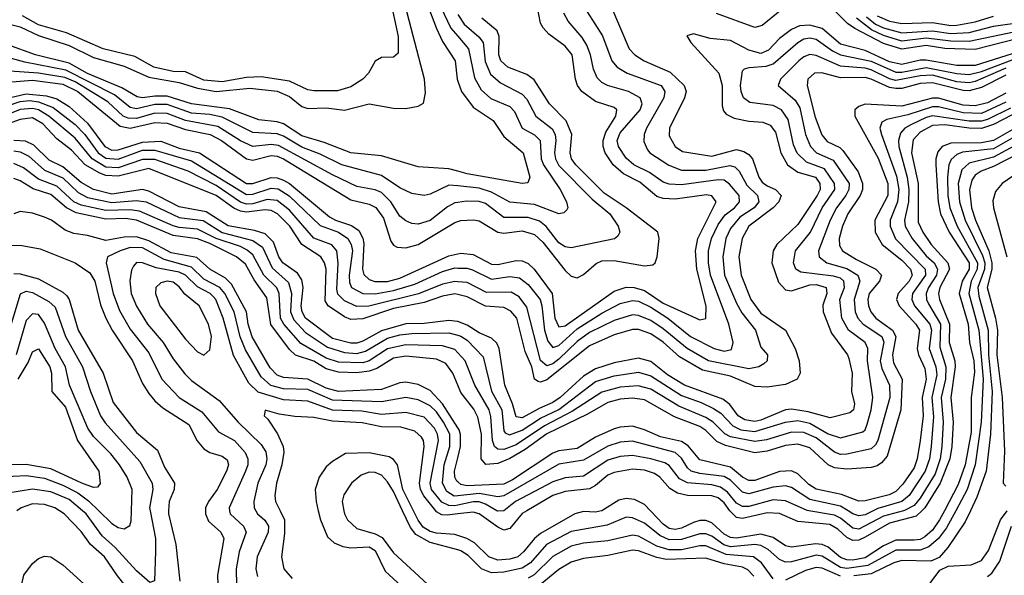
# Model space of a CAD drawing. Header units: inches. Extents: x 884549 to 1028252, y 526810 to 653624.
# Tile 237 of 256: x 908569 to 911785, y 599789 to 601605. Entities that reach past the tile are written whole.
import ezdxf

# ---------------------------------------------------------------- set-up
doc = ezdxf.new("R2010")
doc.units = ezdxf.units.IN
doc.header["$MEASUREMENT"] = 0
for name, color, linetype in [('A9509', 7, 'Continuous'), ('A9519', 7, 'Continuous'), ('A9600', 7, 'Continuous'), ('A9610', 7, 'Continuous')]:
    doc.layers.add(name, color=color, linetype=linetype)

msp = doc.modelspace()

# ---------------------------------------------------------------- linework, layer by layer
at = {"layer": 'A9509', "color": 5}
for points, elevation in [([(908935.2, 598953.9), (908935.8, 598990), (908898.6, 599090), (908891, 599130), (908887.2, 599210), (908888.9, 599230), (908902.3, 599270), (908907.1, 599312.9), (908917.8, 599330), (908959.5, 599360.5), (908976.2, 599383.7), (909003.5, 599450), (909004.9, 599490), (908990.8, 599530), (908965.8, 599570), (908958.8, 599590), (908952.7, 599672.7), (908934.1, 599730), (908887.7, 599787.7), (908845.7, 599850), (908800.1, 599890), (908770, 599932.8), (908714, 599990), (908698.7, 600000)], 2680), ([(908994.6, 600000), (909012.3, 599910), (909012.8, 599867.2), (909008.6, 599771.4), (908994, 599766), (908950, 599803.7), (908880.4, 599880.4), (908837.9, 599917.9), (908785.9, 599990), (908773.9, 600000)], 2660), ([(908827.1, 600000), (908870, 599958.3), (908890, 599945.9), (908910, 599941.2), (908928.3, 599951.7), (908933.2, 599966.8), (908934, 600000)], 2640), ([(909055.1, 600000), (909054.6, 599990), (909079.1, 599890), (909091.9, 599770)], 2680), ([(909175.5, 600000), (909175.1, 599990), (909185.9, 599965.9), (909225.2, 599930), (909236, 599910), (909214.3, 599790), (909217.1, 599730)], 2720), ([(909254.5, 600000), (909256.1, 599990), (909299.9, 599950), (909308.2, 599930), (909286.1, 599866.1), (909276.2, 599810), (909276.7, 599756.7)], 2740), ([(909340.1, 600000), (909345.7, 599990), (909369, 599969), (909381, 599950), (909380.5, 599930), (909344.7, 599850), (909340.2, 599810), (909345.7, 599785.7)], 2760), ([(909419.3, 600000), (909433.8, 599970), (909434.1, 599925.9), (909424, 599850), (909431.1, 599810), (909458.7, 599778.7)], 2780), ([(909543.7, 600000), (909550.8, 599970), (909574.5, 599914.5), (909595.4, 599895.4), (909623.8, 599883.8), (909650, 599879.4), (909710, 599882.4), (909730, 599870.3), (909762.5, 599802.5), (909856.5, 599716.5), (909894.8, 599610), (909976.9, 599510), (909981.3, 599490), (909972.9, 599450), (909937.1, 599390), (909930.5, 599370), (909929.7, 599350), (909949.3, 599310), (909970, 599291.4), (909985.4, 599285.4), (910000, 599284)], 2820), ([(909627.8, 600000), (909629.6, 599990), (909639.8, 599970), (909670, 599942.1), (909730, 599924.2), (909752.4, 599912.4), (909790, 599862.1), (909900.6, 599760.6), (909921.7, 599730), (909943.5, 599650), (909970, 599592.1), (910000, 599554)], 2840), ([(910000, 599872.1), (909910, 599896.4), (909862.6, 599922.6), (909844.9, 599944.9), (909819.2, 600000)], 2840), ([(910000, 599919.1), (909990, 599922.5), (909930, 599927), (909910, 599932.7), (909886.7, 599946.7), (909869.9, 599969.9), (909854.9, 600000)], 2820), ([(910000, 599989.6), (909965.5, 599985.5), (909947.2, 599987.2), (909930, 599996.8), (909927.5, 600000)], 2780), ([(908548.7, 599444.8), (908549.8, 599450), (908538.2, 599570), (908550.3, 599649.7), (908582.4, 599790), (908610, 599827.5), (908630, 599843.9), (908650, 599851.7), (908670, 599849.9), (908710, 599823.2), (908790, 599750.6), (908822.7, 599710), (908860, 599630), (908872.1, 599570), (908905.2, 599470), (908904.1, 599450), (908895.8, 599430), (908831.9, 599368.1), (908821.3, 599298.7), (908807.4, 599250), (908810.9, 599190), (908829.7, 599087.9)], 2720)]:
    msp.add_lwpolyline(points, dxfattribs=dict(at, elevation=elevation))
at = {"layer": 'A9519', "color": 5}
msp.add_line((910470, 600000.1, 2820), (910469.6, 600000, 2820), dxfattribs=at)
for points, elevation in [([(911626.3, 600000), (911596.2, 599943.8), (911570, 599909.9), (911538.2, 599881.8), (911510, 599871.2), (911430, 599871.4), (911338.8, 599821.2), (911270, 599811.2), (911250, 599814.9), (911190, 599852.1), (911170, 599854.5), (911090, 599832.9), (911070, 599832.2), (911050, 599840.6), (911013.8, 599873.8), (910990, 599886.8), (910970, 599890.1), (910890, 599882.2), (910869.2, 599889.2), (910830, 599917.1), (910810, 599924.9), (910790, 599924.8), (910730, 599906.1), (910690, 599905.1), (910659.3, 599919.3), (910610, 599959.7), (910570, 599977.4), (910550, 599979.3), (910487.2, 599952.8), (910370, 599932.5), (910289.9, 599890.1), (910236.9, 599830), (910210, 599812.7), (910150, 599799.9), (910110, 599796.9), (910076.9, 599810), (910033.7, 599853.7), (910010, 599869.4), (910000, 599872.1)], 2840), ([(910469.6, 600000), (910450, 599996), (910410, 599997.5), (910382, 599990), (910270, 599926.2), (910249.8, 599910), (910214.3, 599865.7), (910195.6, 599850), (910170, 599841.4), (910130, 599839.1), (910101.5, 599850), (910054.8, 599894.8), (910029.3, 599909.3), (910000, 599919.1)], 2820), ([(910225.4, 600000), (910210, 599990.8), (910170, 599942.4), (910150, 599936.4), (910130, 599946), (910070, 599990.6), (910050, 599995.6), (910000, 599989.6)], 2780), ([(910150.3, 600000), (910150, 599999.8), (910130, 599998.4), (910127.2, 600000)], 2760), ([(911589.3, 600000), (911573.4, 599970), (911550, 599936.7), (911524.9, 599915.1), (911510, 599906.7), (911490, 599903.6), (911430, 599903.8), (911390, 599885), (911330, 599846.5), (911290, 599838.4), (911270, 599839.7), (911250, 599847.6), (911210, 599880.8), (911190, 599890), (911168.2, 599891.8), (911090, 599880.9), (911070, 599886), (911030, 599912.7), (910990, 599923.1), (910910, 599910.7), (910890, 599913.1), (910870, 599924), (910830, 599960.2), (910810, 599967.8), (910790, 599968), (910770, 599962.1), (910730, 599943), (910710, 599938.9), (910690, 599942.1), (910670, 599956.2), (910629.3, 600000)], 2820), ([(911514.9, 600000), (911497.4, 599982.6), (911410, 599959.3), (911330, 599913.5), (911310, 599904.2), (911290, 599902.7), (911270, 599912.4), (911240.5, 599940.5), (911215, 599955), (911110, 599965.4), (911050, 599991.3), (911010, 599993.8), (910930, 599975.1), (910910, 599978.3), (910890, 599997.2), (910888.1, 600000)], 2780), ([(911456, 600000), (911390, 599982), (911310, 599940.2), (911290, 599942.7), (911250, 599975.6), (911230, 599986), (911146.6, 600000)], 2760), ([(911356, 600000), (911330, 599987.3), (911310, 599983.7), (911290, 599990.4), (911274.7, 600000)], 2740), ([(911673.9, 600000), (911656.5, 599963.5), (911600, 599880), (911572.2, 599847.8), (911544.4, 599835.6), (911450, 599837.4), (911423.6, 599830), (911350, 599794.4), (911293, 599787)], 2860), ([(911518, 599730), (911573.7, 599806.3), (911601.3, 599818.7), (911677.1, 599822.9), (911710, 599837.2), (911733.6, 599870), (911772.5, 599970), (911794.2, 600000)], 2860), ([(911730, 599785.1), (911744, 599796), (911770, 599835.7), (911808.7, 599950)], 2840), ([(911030, 599777.7), (910992.1, 599830), (910965.6, 599850), (910876.8, 599856.8), (910810, 599885), (910790, 599885.3), (910730, 599872.5), (910690, 599872.2), (910650, 599884.4), (910590, 599917.3), (910570, 599920.3), (910490, 599901.7), (910410, 599894.3), (910370, 599884.9), (910310, 599851.1), (910249, 599791), (910230, 599779.7)], 2860), ([(910966.2, 599786.2), (910946.8, 599806.8), (910930, 599815.5), (910870, 599826.9), (910810, 599845.5), (910681.3, 599841.3), (910650, 599847.5), (910590, 599869.3), (910570, 599871.2), (910490, 599853.7), (910410, 599844.4), (910370, 599832.1), (910330, 599808.2), (910250, 599742.5)], 2880), ([(911250, 599786.4), (911190, 599813), (911170, 599814.9), (911135.6, 599804.4), (911070, 599772.8)], 2860)]:
    msp.add_lwpolyline(points, dxfattribs=dict(at, elevation=elevation))
at = {"layer": 'A9600', "color": 5}
for points, elevation in [([(910000, 602018.3), (909968.4, 601990), (909936.3, 601950), (909900.2, 601890), (909872.4, 601830), (909868.2, 601810), (909870.4, 601770), (909899, 601659), (909930, 601576.4), (909950, 601534), (909990.9, 601470), (909997.8, 601410), (910000, 601403.8)], 2420), ([(910000, 601981.9), (909986.4, 601970), (909970, 601950.2), (909924.4, 601850), (909910.8, 601809.2), (909909.6, 601770), (909933.7, 601670), (909977.5, 601577.5), (910000, 601551)], 2440), ([(908386.8, 601626.8), (908570, 601581.9), (908630, 601552.7), (908730, 601520.8), (908810, 601480.9), (908910, 601452.5), (908990, 601416.9), (909090, 601400), (909150, 601381.1), (909210, 601370.6), (909320.9, 601380.9), (909410, 601370.8), (909450, 601353.3), (909490, 601321.5), (909510, 601314.6), (909570, 601316.3), (909630, 601309.5), (909710, 601329.4), (909790, 601315.4), (909830, 601315), (909870, 601322.3), (909887.6, 601332.4), (909894, 601366), (909890.8, 601410), (909797.8, 601770)], 2380), ([(909777.8, 601677.8), (909804.4, 601550), (909804.9, 601495.1), (909790, 601482.7), (909750, 601480.8), (909730, 601468.9), (909708.3, 601430), (909690, 601410), (909650, 601385.8), (909607.3, 601372.7), (909530, 601372.3), (909510, 601376.1), (909450, 601404.3), (909357.7, 601417.7), (909310, 601416.2), (909230, 601402.1), (909170, 601407.2), (909110, 601434.1), (909070, 601435.7), (909006.8, 601450), (908944.4, 601484.4), (908841.2, 601510), (908721.6, 601561.6), (908630, 601588), (908577.5, 601617.5)], 2360), ([(910000, 601109.4), (909970, 601117.3), (909870, 601124.3), (909750, 601160.1), (909650, 601169.7), (909563.6, 601203.6), (909490, 601225.8), (909430, 601264), (909410, 601270.8), (909350, 601277.1), (909253.6, 601313.6), (909130, 601330), (909050, 601354.4), (909010, 601355.2), (908970, 601349.3), (908952.6, 601352.6), (908902.1, 601382.1), (908790, 601429.2), (908730, 601462.7), (908619.9, 601490), (908530, 601523.1)], 2420), ([(910000, 601061.4), (909970, 601064.6), (909910, 601034.6), (909890, 601029.9), (909850, 601037), (909810, 601055), (909750, 601095.8), (909620.8, 601130), (909550, 601165.6), (909490, 601187.9), (909430, 601224.6), (909410, 601231.9), (909330, 601235.9), (909230, 601286.3), (909190, 601295.1), (909130, 601299.5), (909050, 601327.7), (909010, 601327.6), (908950, 601313.4), (908930, 601317.7), (908878.8, 601358.8), (908719.4, 601439.4), (908585.6, 601465.6), (908510, 601487)], 2440), ([(910000, 601007.8), (909990, 601006.5), (909966.3, 600993.7), (909910, 600948.9), (909870, 600936.1), (909850, 600939.2), (909830, 600947.3), (909810, 600962.6), (909780.8, 601010), (909750, 601040.1), (909730, 601048.4), (909670, 601059.7), (909590, 601097.7), (909413.7, 601193.7), (909390, 601197.4), (909330, 601190.4), (909290, 601208.5), (909216, 601256), (909110, 601275.4), (909050, 601298.1), (909010, 601299), (908950, 601281.4), (908922.7, 601282.7), (908906.2, 601290), (908856.1, 601336.1), (908750, 601401.9), (908716, 601416), (908630.3, 601429.7), (908536.5, 601436.5)], 2460), ([(908530, 601401), (908610, 601407.2), (908710, 601393.8), (908758.1, 601370), (908897.1, 601257.1), (908930, 601250.6), (909010, 601269.2), (909050, 601267), (909110, 601245.9), (909191.2, 601230), (909227.4, 601210), (909310, 601150.2), (909330, 601145.9), (909390, 601161.1), (909410, 601159.1), (909430, 601150.1), (909650, 601016.5), (909710, 601002.5), (909731.5, 600991.5), (909756.5, 600956.5), (909781, 600881), (909790, 600867.7), (909801.9, 600861.9), (909830, 600859.4), (909870, 600869.7), (909990, 600941.7), (910000, 600945.4)], 2480), ([(908430, 601325.2), (908590, 601362.9), (908656.3, 601356.3), (908690, 601345.9), (908730, 601320.9), (908790, 601266.8), (908846.7, 601190), (908870, 601178.5), (908890, 601179), (908970, 601205.1), (909030, 601207.8), (909090, 601184.8), (909156.2, 601170), (909310, 601070), (909330, 601069.2), (909390, 601089.3), (909410, 601088.1), (909430, 601080.7), (909450, 601069), (909581, 600961), (909600.6, 600950), (909652.6, 600932.6), (909676.1, 600916.1), (909690, 600891.2), (909693.1, 600873.1), (909688.2, 600790), (909692.5, 600772.5), (909710, 600756.1), (909729.1, 600749.1), (909770, 600748.9), (909810, 600760.3), (909970, 600833.1), (910000, 600839.5)], 2520), ([(910000, 600748.4), (909990, 600749.4), (909950, 600741.1), (909871.3, 600708.7), (909709.1, 600669.1), (909670, 600667.2), (909630, 600686.2), (909607.6, 600707.6), (909604.1, 600724.1), (909609.1, 600809.1), (909604.7, 600850), (909588.6, 600868.6), (909530, 600890.8), (909450, 600981.9), (909410, 601014.4), (909377.4, 601017.4), (909330, 601003.5), (909310, 601002.3), (909290, 601008.4), (909210, 601062.9), (909119.3, 601110), (909010, 601147.9), (908970, 601148.4), (908890, 601120.9), (908850, 601123.3), (908804.9, 601150), (908750, 601217.5), (908664.3, 601290), (908630, 601310), (908610, 601314.8), (908570, 601311), (908370, 601230.9)], 2560), ([(908410, 601283.2), (908570, 601337.5), (908600.5, 601340.5), (908630, 601336.9), (908678.1, 601318.1), (908750, 601262.5), (908781.8, 601230), (908825.4, 601170), (908850, 601152.1), (908890, 601148.7), (908970, 601178.2), (909010, 601178.7), (909130, 601144.1), (909310, 601033.7), (909330, 601034.4), (909390, 601054.3), (909412.5, 601052.5), (909449.1, 601029.1), (909550, 600931.8), (909610, 600910), (909640.7, 600890), (909651.9, 600870), (909655.5, 600850), (909644.7, 600770), (909646.1, 600746.1), (909653, 600730), (909690, 600710), (909730, 600708.5), (909790, 600719.6), (909859.6, 600740.4), (909950, 600782.3), (909990, 600793.5), (910000, 600793.3)], 2540), ([(910000, 600706.6), (909990, 600708.9), (909950, 600701.8), (909890, 600680.4), (909790, 600660.7), (909690, 600626.9), (909650, 600624.8), (909630, 600633.8), (909576.7, 600670), (909566.2, 600686.2), (909569.4, 600789.4), (909564.6, 600810), (909552.7, 600830), (909490.3, 600870), (909451.4, 600930), (909410.5, 600970.5), (909390, 600981.8), (909370, 600983.9), (909310, 600975.7), (909290, 600978.8), (909268.6, 600988.6), (909210, 601030), (908990, 601118.9), (908890, 601093.6), (908850, 601096.2), (908830, 601103), (908783, 601130), (908738.4, 601178.4), (908690, 601215.7), (908644.4, 601264.4), (908610, 601283.7), (908570, 601279.2), (908446.2, 601233.8)], 2580), ([(910000, 600618.7), (909999.1, 600619.1), (909970, 600622.1), (909890, 600611.9), (909830, 600610.7), (909750, 600588.2), (909690, 600554.2), (909670, 600547.7), (909650, 600548), (909590, 600563.4), (909502.1, 600630), (909490.9, 600650), (909488.4, 600668.4), (909495.1, 600730), (909490, 600754.8), (909476.1, 600776.1), (909427.8, 600810), (909415.2, 600830), (909398.2, 600878.2), (909370, 600905), (909336, 600916), (909250, 600930.9), (909177.3, 600977.3), (909090, 600993.7), (908990, 601044.7), (908969.4, 601049.4), (908870, 601035), (908809.5, 601049.5), (908770, 601072.4), (908710, 601123.9), (908665.5, 601145.5), (908614.6, 601194.6), (908587.8, 601207.8), (908550, 601209.8)], 2620), ([(908550, 601176.5), (908570, 601173.5), (908598.5, 601158.5), (908650, 601112.9), (908710, 601088.5), (908760, 601040), (908790, 601023.4), (908870, 601006.9), (908950, 601014.4), (908981.3, 601010), (909090, 600958.4), (909168.3, 600948.3), (909230, 600909.4), (909330, 600882.8), (909361.3, 600861.3), (909393.7, 600793.7), (909446.5, 600746.5), (909456.8, 600710), (909453.3, 600650), (909464.1, 600624.1), (909502.6, 600582.6), (909574.2, 600534.2), (909630, 600516.9), (909670, 600513.9), (909698.2, 600521.8), (909770, 600563.7), (909810, 600574.8), (909850, 600579.1), (909970, 600581.7), (910000, 600573.4)], 2640), ([(910000, 600516.3), (909990, 600527.4), (909950, 600539.4), (909830, 600542.3), (909770, 600529), (909710, 600490.2), (909690, 600484), (909610, 600485.9), (909570, 600499.2), (909487, 600547), (909431.1, 600610), (909420.3, 600630), (909416.5, 600710), (909408.3, 600728.3), (909366.4, 600770), (909330, 600836.3), (909312, 600852), (909290, 600863.2), (909210.2, 600890.2), (909150, 600920.7), (909090, 600925.5), (909070, 600931.7), (908959.6, 600979.6), (908930, 600983.9), (908850, 600981.7), (908770, 600998.6), (908745.4, 601010), (908690, 601061.1), (908630, 601083.2), (908581.1, 601121.1), (908550, 601135.2)], 2660), ([(910000, 600410.5), (909983.7, 600450), (909961, 600481), (909930, 600495), (909830, 600505.2), (909790, 600498.7), (909734.9, 600465.1), (909710, 600455.8), (909670, 600450.6), (909610, 600453.2), (909570, 600464.3), (909530, 600488.5), (909470, 600508.6), (909450, 600527.5), (909388.6, 600608.6), (909376.4, 600696.4), (909334.5, 600754.5), (909305.9, 600805.9), (909277, 600830), (909190, 600873), (909150, 600889.1), (909070, 600899.7), (908950, 600950), (908914.7, 600954.7), (908850, 600953.2), (908753.5, 600973.5), (908721.7, 600990), (908670, 601033.2), (908612.3, 601052.3), (908570, 601078.5), (908550, 601085.7)], 2680), ([(910000, 600270.9), (909949.6, 600349.6), (909910, 600393), (909870, 600412.9), (909830, 600420.6), (909810, 600418.6), (909750, 600396.9), (909610, 600390.3), (909570, 600400.6), (909510, 600430.3), (909430, 600436), (909410, 600443), (909387.1, 600467.1), (909328.1, 600568.1), (909314.6, 600610), (909309.5, 600650), (909260.6, 600740.6), (909240.5, 600760.5), (909190, 600789.2), (909147.2, 600827.2), (909063.1, 600843.1), (908990, 600881.7), (908950, 600894.9), (908910, 600894.3), (908850, 600883.1), (908790, 600899.5), (908745.7, 600905.6), (908716.9, 600916.9), (908672.1, 600950), (908650, 600960), (908610, 600972.5), (908570, 600978.3), (908549.1, 600970)], 2720), ([(908512.8, 600867.2), (908570, 600868.3), (908635.7, 600855.7), (908750, 600810.8), (908798, 600778), (908814.1, 600750), (908832.9, 600672.9), (908849.7, 600629.7), (908870.6, 600590), (908936.7, 600490), (908970, 600416.4), (908990, 600383.6), (909010, 600358.8), (909036.3, 600336.3), (909121.6, 600281.6), (909148.4, 600228.4), (909170, 600202.8), (909190.1, 600190.1), (909230, 600178.6), (909246.2, 600166.2), (909250.4, 600150), (909244.4, 600130), (909213.4, 600070), (909185.2, 600030), (909175.9, 600010), (909175.5, 600000)], 2720), ([(910000, 600049.2), (909988, 600048), (909963.6, 600063.6), (909950.2, 600090), (909955.1, 600150), (909973.8, 600210), (909973.4, 600250), (909953.5, 600290), (909930, 600323.4), (909910, 600343), (909870, 600362.9), (909830, 600370.7), (909750, 600355.9), (909590, 600361.3), (909510, 600396.1), (909430, 600398.9), (909389.1, 600409.1), (909357.4, 600437.3), (909306, 600526), (909288.5, 600568.5), (909268.8, 600650), (909239.2, 600710), (909222.9, 600730), (909170, 600757.1), (909130, 600796.3), (909040.9, 600820.9), (908970, 600859.7), (908930, 600860.1), (908897.2, 600850), (908855.9, 600830), (908850.9, 600810), (908873.9, 600710), (908894.9, 600654.9), (908930, 600593), (908990, 600515.8), (909032.5, 600430), (909090, 600370.1), (909163.6, 600323.6), (909218.1, 600258.1), (909270.2, 600230.2), (909305.1, 600190), (909313.6, 600170), (909313.7, 600150), (909306.6, 600130), (909252.9, 600010), (909254.5, 600000)], 2740), ([(910000, 600018.4), (909990, 600016.3), (909970, 600017), (909947.8, 600027.8), (909913.7, 600070), (909909.8, 600090), (909936.4, 600230), (909933.2, 600250), (909923.6, 600270), (909890, 600305.8), (909830, 600320.9), (909750, 600314.7), (909685.9, 600325.9), (909590, 600329.1), (909510, 600358), (909430, 600362.5), (909348, 600388), (909317.3, 600417.3), (909267, 600507), (909233.5, 600630), (909209.9, 600690), (909200.6, 600700.6), (909190.5, 600710.5), (909150, 600731.6), (909110.4, 600770.4), (909090, 600780.2), (909014.4, 600794.4), (908970, 600810.6), (908950, 600811.2), (908940.6, 600799.4), (908933.9, 600786.1), (908928.3, 600751.7), (908933.2, 600710), (908950, 600668.3), (908985.8, 600610), (909037.1, 600550), (909070, 600496.2), (909107.6, 600447.6), (909130, 600426), (909220.3, 600360.3), (909282.1, 600290), (909357, 600217), (909372.5, 600192.5), (909375.9, 600170), (909372.2, 600150), (909346.8, 600090), (909333, 600030), (909334.5, 600010), (909340.1, 600000)], 2760), ([(908550, 600775.2), (908570, 600774.1), (908630, 600757.5), (908710, 600714.6), (908722.7, 600702.7), (908730.8, 600690), (908760.1, 600590), (908841.7, 600450), (908874.3, 600354.3), (908950, 600255.8), (909018.5, 600198.5), (909042.1, 600142.1), (909074.1, 600090), (909073, 600070), (909056.4, 600030), (909055.1, 600000)], 2680), ([(908530, 600571.9), (908571.2, 600708.8), (908590, 600717.9), (908610, 600713.3), (908663.9, 600683.9), (908684.9, 600664.9), (908718.2, 600570), (908774.4, 600470), (908800.4, 600390), (908833, 600310), (908847.5, 600287.5), (908961.2, 600161.2), (909001.1, 600090), (909003.3, 600070), (908992.7, 600010), (908994.6, 600000)], 2660), ([(908934, 600000), (908935.6, 600070), (908920.1, 600110), (908895.1, 600150), (908866.5, 600186.5), (908810, 600242.9), (908791.7, 600270), (908731, 600410), (908718.6, 600470), (908685, 600530), (908650, 600613.5), (908630, 600641), (908610, 600643.9), (908590, 600622), (908556.7, 600510)], 2640), ([(908563.3, 600430), (908595.9, 600484.1), (908610, 600519), (908630, 600528.9), (908667.1, 600470), (908673, 600450), (908673.6, 600390), (908718.1, 600338.1), (908757.8, 600230), (908827.2, 600130), (908831.2, 600088.8), (908822.5, 600077.5), (908810, 600076.5), (908772.2, 600090), (908670, 600136.9), (908590, 600151.8), (908530, 600150)], 2620), ([(909927.5, 600000), (909888.9, 600048.9), (909878.4, 600070), (909875.1, 600090), (909890.4, 600210.4), (909887.7, 600230), (909881.1, 600241.1), (909859.8, 600259.8), (909813.4, 600273.4), (909750, 600274.2), (909687.7, 600287.7), (909590, 600292.5), (909530, 600304.4), (909467.9, 600307.9), (909415.7, 600315.7), (909370, 600329), (909367, 600310), (909379.4, 600299.4), (909411.3, 600251.3), (909429.4, 600210), (909431.7, 600191.7), (909425.1, 600150), (909407.3, 600090), (909402.6, 600050), (909404.8, 600030), (909419.3, 600000)], 2780), ([(909854.9, 600000), (909820.1, 600070), (909802.8, 600150), (909790, 600167.7), (909776, 600176), (909710.1, 600189.9), (909632.9, 600187.1), (909590, 600161.6), (909570, 600143.4), (909546.5, 600110), (909534.3, 600070), (909536.6, 600030), (909543.7, 600000)], 2820), ([(910000, 600094.5), (909997, 600097), (909990.5, 600110), (909989.2, 600129.2), (910000, 600173.4)], 2720), ([(909819.2, 600000), (909790, 600062.6), (909770, 600094.9), (909750, 600116.1), (909730, 600124.8), (909710, 600125.9), (909684.1, 600115.9), (909652.7, 600090), (909627.4, 600052.6), (909622.4, 600030), (909627.8, 600000)], 2840), ([(908422.4, 600000), (908425.9, 600014.1), (908438.5, 600050), (908450.4, 600069.6), (908484.7, 600095.3), (908547, 600113), (908590, 600115.4), (908650, 600106.3), (908710, 600083.6), (908758.4, 600058.4), (908793, 600033), (908827.1, 600000)], 2640), ([(908773.9, 600000), (908730, 600036.6), (908670, 600061.5), (908610, 600071), (908530, 600057.1), (908510, 600049.4), (908492.6, 600030), (908482.5, 600000)], 2660), ([(908698.7, 600000), (908683.4, 600010), (908650, 600021), (908610, 600022.5), (908574, 600010), (908559.9, 600000)], 2680)]:
    msp.add_lwpolyline(points, dxfattribs=dict(at, elevation=elevation))
at = {"layer": 'A9600', "color": 5, "elevation": 2780}
msp.add_lwpolyline([(909050, 600750.9), (909030, 600745.2), (909013.9, 600730), (909012.5, 600710), (909026.8, 600670), (909110, 600560.4), (909150, 600519.3), (909170, 600508.5), (909190, 600526), (909194.8, 600570), (909185, 600610), (909155.4, 600670), (909108.3, 600708.3), (909090, 600732), (909070, 600747.3)], close=True, dxfattribs=at)
at = {"layer": 'A9610', "color": 5}
msp.add_line((910470, 600000.1, 2820), (910469.6, 600000, 2820), dxfattribs=at)
for points, elevation in [([(910000, 600839.5), (910010, 600841.6), (910050, 600837.1), (910110, 600806.1), (910130, 600804.6), (910190, 600817.9), (910210, 600816.9), (910230, 600807.8), (910248.7, 600790), (910308.4, 600710), (910316.8, 600630), (910330, 600601.5), (910350, 600604.6), (910510, 600717.7), (910550, 600731.2), (910575.8, 600730), (910610, 600719.4), (910670, 600678.5), (910790, 600624.3), (910810, 600628.9), (910811.5, 600668.5), (910780.9, 600790), (910775.7, 600850), (910783.5, 600890), (910843.4, 601010), (910829.7, 601029.7), (910812.3, 601032.3), (910710, 601017.9), (910670, 601020.2), (910650, 601026.7), (910594.2, 601074.2), (910541.2, 601101.2), (910507.5, 601130), (910481.5, 601170), (910474.5, 601190), (910474.5, 601210), (910482.9, 601237.1), (910516.1, 601290), (910519.5, 601310), (910510, 601318.3), (910450, 601337.3), (910404.9, 601370), (910390.4, 601390), (910384.2, 601410), (910372.8, 601490), (910350, 601518.6), (910297.5, 601557.5), (910278.2, 601578.2), (910270, 601593.1), (910258.7, 601650)], 2520), ([(910500.1, 601650), (910559.7, 601510), (910578, 601490), (910608.2, 601470), (910693, 601433), (910738.7, 601390), (910745.5, 601370), (910740.1, 601350), (910690.9, 601250), (910690, 601225.2), (910709.2, 601190), (910734, 601174), (910830, 601159.3), (910910, 601180.3), (910934, 601174), (910950, 601164.6), (910962.8, 601150), (910983.4, 601090), (910994.1, 601074.1), (911010, 601061.4), (911037.9, 601050), (911055.6, 601030), (911048.4, 601010), (911029.4, 600990), (910950, 600929.9), (910928.6, 600890), (910917.5, 600830), (910925.1, 600770), (910956.6, 600690), (910990, 600645.4), (911070.1, 600590.1), (911101.4, 600530), (911114.8, 600490), (911117.7, 600450), (911107.9, 600430), (911070, 600412.6), (911010, 600403.7), (910970, 600405.9), (910890, 600440.3), (910799.5, 600459.5), (910723.5, 600503.5), (910670, 600551.5), (910630, 600577.9), (910590, 600592), (910570, 600592.6), (910510, 600575.4), (910430, 600539.3), (910290, 600427.5), (910270, 600419.9), (910262.1, 600422.1), (910250.5, 600430.5), (910241.1, 600470), (910220, 600520), (910192, 600630), (910172.5, 600652.5), (910150, 600663.9), (910090, 600668.6), (910030, 600699.7), (910000, 600706.6)], 2580), ([(911070, 601647.7), (910994, 601586), (910970, 601579.2), (910845.2, 601625.2)], 2580), ([(910421.9, 601630), (910472.6, 601552.6), (910502.6, 601470), (910520.1, 601450), (910552.7, 601430), (910664, 601390), (910676.3, 601370), (910672.6, 601350), (910615.7, 601250), (910608.7, 601230), (910607.2, 601207.2), (910619.3, 601179.3), (910627.1, 601170), (910689.5, 601129.5), (910730, 601113.1), (910810, 601112.6), (910888, 601128), (910904.2, 601124.2), (910919.1, 601110), (910944, 601064), (910978.2, 601030), (910982.7, 601010), (910967.8, 600990), (910921, 600959), (910890, 600923), (910874.7, 600890), (910865.2, 600830), (910870.8, 600770), (910910, 600679), (910927.3, 600647.3), (910971.7, 600590), (910990, 600534.9), (911010.8, 600510), (911010.1, 600490), (910999.5, 600480.5), (910982.8, 600470), (910950, 600463.9), (910818.1, 600490), (910749.3, 600530), (910670, 600595.1), (910630, 600622.2), (910590, 600638.6), (910570, 600640), (910510, 600621.5), (910430, 600582.8), (910390, 600552.8), (910330, 600495.6), (910310, 600480.1), (910290, 600473.7), (910270, 600491.1), (910225.6, 600665.6), (910199.7, 600699.7), (910174.4, 600714.4), (910093.8, 600713.8), (910030, 600745.7), (910000, 600748.4)], 2560), ([(910000, 600793.3), (910030, 600792.8), (910047.5, 600787.5), (910110, 600756.8), (910170, 600765.6), (910201.7, 600761.7), (910230, 600739.4), (910268.5, 600690), (910274.6, 600670), (910282.9, 600590), (910293.9, 600553.9), (910310, 600533.9), (910330, 600539.7), (910390, 600594.2), (910470, 600646.1), (910530, 600677.3), (910570, 600687.6), (910590, 600684.7), (910630, 600665), (910685.3, 600630), (910759.7, 600570), (910836.8, 600530), (910870, 600521.5), (910893.4, 600526.6), (910898.7, 600550), (910885.1, 600610), (910824.9, 600770), (910818.6, 600810), (910818.9, 600850), (910828.2, 600890), (910850, 600935.3), (910873.3, 600966.7), (910903.5, 600990), (910920.2, 601010), (910918.3, 601030), (910887.4, 601067.4), (910870, 601080.1), (910850, 601081.7), (910730, 601064.8), (910690, 601067), (910670, 601074.2), (910625.5, 601105.5), (910575, 601130), (910550, 601151.9), (910524.2, 601190), (910520.4, 601210), (910530, 601235), (910594.9, 601310), (910601.5, 601330), (910595.1, 601350), (910557.1, 601370), (910488.5, 601390), (910470, 601399.9), (910455.1, 601415.1), (910442.9, 601442.9), (910433.4, 601490), (910421.7, 601521.7), (910406.3, 601546.3), (910359.9, 601599.9), (910346.2, 601626.2)], 2540), ([(910000, 601622.3), (910020.6, 601590), (910068.9, 601548.9), (910082.6, 601530), (910088.6, 601468.6), (910106.8, 601426.8), (910139, 601399), (910210, 601361.9), (910225, 601345), (910254.8, 601290), (910308, 601248), (910317.6, 601230), (910320.3, 601210), (910315.5, 601170), (910318.7, 601150), (910330, 601128), (910438.1, 601018.1), (910495.8, 600970), (910523.7, 600930), (910529.5, 600910), (910522.7, 600897.3), (910511.3, 600888.7), (910370, 600859.2), (910350, 600862.2), (910330, 600875.2), (910288.5, 600928.5), (910266.5, 600946.5), (910230, 600957.9), (910150, 600958.7), (910090, 601004.1), (910070, 601010.2), (910028.6, 601011.4), (910000, 601007.8)], 2460), ([(910000, 600945.4), (910010, 600949), (910051.1, 600951.1), (910070, 600947.3), (910130.7, 600910.7), (910150, 600907.5), (910210, 600915.1), (910250, 600903.1), (910277.8, 600877.8), (910350, 600785.6), (910370, 600766.2), (910390, 600760.8), (910410, 600771.9), (910451.8, 600808.2), (910470, 600816.4), (910510, 600818.1), (910610, 600800.7), (910636.3, 600803.7), (910644.3, 600810), (910651.2, 600830), (910657.5, 600890), (910652.9, 600910), (910550, 600990.1), (910477.6, 601037.6), (910384.8, 601130), (910371.2, 601150), (910366.5, 601170), (910371.9, 601230), (910353.8, 601273.8), (910299.5, 601330), (910248.8, 601408.8), (910225.3, 601425.3), (910163.2, 601450), (910139.9, 601470), (910133.3, 601490), (910134.9, 601550), (910128.2, 601568.2), (910078, 601610)], 2480), ([(911830, 601543.4), (911690, 601507.1), (911590.5, 601510.5), (911530, 601520.5), (911450, 601508.1), (911390, 601527.3), (911296.5, 601576.5), (911272.4, 601592.4), (911232.8, 601632.8)], 2580), ([(911915.3, 601584.7), (911670, 601533.6), (911610, 601534.4), (911530, 601544), (911450, 601534.6), (911390, 601553), (911351.2, 601571.2), (911301.6, 601610)], 2560), ([(911334.4, 601614.4), (911364.3, 601590), (911390, 601577.9), (911450, 601562.3), (911550, 601568.5), (911610, 601560.2), (911670, 601563.5), (911750, 601583.4), (911850, 601597.9)], 2540), ([(911370, 601617), (911410, 601600), (911450, 601592), (911550, 601596), (911610, 601586), (911630, 601586.9), (911690, 601597.3), (911750, 601616.3)], 2520), ([(911810, 601492.8), (911690, 601454.6), (911630, 601455.5), (911530, 601472.6), (911510, 601472.1), (911450, 601458.2), (911410, 601467.2), (911330, 601503.7), (911250, 601524.6), (911190, 601576), (911150, 601587.3), (911115.5, 601584.5), (911090, 601572.4), (911050, 601543.6), (911015, 601505), (910990, 601494.3), (910950, 601505), (910890, 601537.3), (910823.7, 601543.7), (910770, 601558.5), (910747.5, 601552.5), (910761.4, 601530), (910852.4, 601430), (910863.2, 601390), (910863.6, 601323.6), (910867.5, 601307.5), (910876, 601296), (910902.7, 601282.7), (910950, 601272.8), (910995.8, 601270), (911020, 601260), (911037.4, 601237.4), (911054.7, 601170), (911076.1, 601130), (911110, 601106.5), (911168.1, 601090), (911182.6, 601070), (911183.6, 601050), (911173.3, 601030), (911110, 600935.9), (911042.1, 600870), (911030, 600849.8), (911025, 600810), (911047.5, 600747.5), (911070, 600722.4), (911090, 600719.2), (911150, 600738.1), (911170, 600739.9), (911203.1, 600730), (911205.3, 600710), (911192.3, 600672.3), (911192.8, 600650), (911220.5, 600580.5), (911272.8, 600510), (911277.4, 600497.4), (911287.6, 600450), (911285.8, 600390), (911295.3, 600350), (911292.6, 600330), (911279.7, 600320.3), (911215.9, 600304.1), (911143.9, 600323.9), (911090, 600332), (911070, 600329.6), (910990, 600295.9), (910970, 600292.3), (910937.3, 600297.3), (910915.7, 600310), (910887.8, 600347.8), (910865, 600365), (910740.3, 600410), (910684.8, 600444.8), (910630, 600487.8), (910590, 600499.2), (910510, 600483.3), (910450, 600464.4), (910410, 600439.6), (910334.4, 600370), (910310, 600353.5), (910265.2, 600334.8), (910210, 600304), (910190, 600307.2), (910178, 600350), (910153.4, 600410), (910134.4, 600530), (910127.7, 600547.7), (910110, 600564.2), (910070, 600581.7), (910030, 600606.5), (910000, 600618.7)], 2620), ([(910000, 601551), (910034.9, 601510), (910054.6, 601414.6), (910075.8, 601375.8), (910107.7, 601347.7), (910170, 601321.2), (910184.8, 601304.8), (910210.3, 601250.3), (910250, 601228.9), (910269.3, 601210), (910271.9, 601150), (910279.8, 601130), (910333.9, 601050), (910354.8, 601010), (910359.3, 600990), (910356.4, 600983.6), (910346.6, 600973.4), (910330, 600970.5), (910250, 601000.6), (910170, 601008.8), (910110, 601041.5), (910070, 601053.9), (910000, 601061.4)], 2440), ([(910000, 600573.4), (910010, 600570.7), (910030, 600557.3), (910083.1, 600503.1), (910110, 600390.5), (910143.8, 600330), (910150, 600261.7), (910154.5, 600254.5), (910168.1, 600248.1), (910210, 600264), (910270, 600302.4), (910330, 600330.8), (910450, 600422.1), (910510, 600440.5), (910590, 600453.2), (910630, 600440.7), (910730, 600376.4), (910794.2, 600354.2), (910834.7, 600334.7), (910858.6, 600318.6), (910897.8, 600277.8), (910924.4, 600264.4), (910970, 600258.8), (911070, 600290), (911110, 600294.6), (911150, 600286.6), (911210, 600252), (911250, 600238.9), (911322.3, 600257.7), (911330, 600264.2), (911337.1, 600282.9), (911350.1, 600330.1), (911355.3, 600370), (911338.4, 600490), (911339.3, 600530), (911330.5, 600550), (911276.3, 600590), (911254.2, 600630), (911248, 600690), (911262.8, 600730), (911260.9, 600750), (911250, 600759.8), (911227.2, 600767.2), (911120, 600780), (911103.8, 600790), (911096, 600810), (911102.9, 600850), (911152.1, 600910), (911190, 600990), (911231.2, 601050), (911229.8, 601070), (911197, 601117), (911139.1, 601139.1), (911108.3, 601168.3), (911095.9, 601195.9), (911078.3, 601278.3), (911057.2, 601310), (911030, 601324.6), (910954, 601334), (910932.8, 601350), (910925.1, 601370), (910923.5, 601390), (910930, 601437.3), (910935.8, 601444.2), (910950.9, 601449.1), (911007.3, 601452.7), (911030, 601460.8), (911109.9, 601530.1), (911130, 601542.4), (911150, 601546), (911170, 601540.9), (911223.1, 601503.1), (911250, 601490), (911350, 601468.8), (911430, 601433.6), (911450, 601433.3), (911530, 601448.6), (911630, 601429.3), (911670, 601426.2), (911710, 601435.1), (911810, 601473.4)], 2640), ([(911790, 601446.7), (911690, 601402.5), (911670, 601398.1), (911630, 601402.2), (911550, 601423), (911510, 601421.6), (911430, 601406.6), (911410, 601411.6), (911350, 601441.1), (911330, 601446.6), (911250, 601453.2), (911170, 601488.3), (911150, 601491.4), (911130, 601483.4), (911113.7, 601470), (911053.8, 601410), (911046.3, 601390), (911101.5, 601341.5), (911116.9, 601316.9), (911135, 601230), (911152.2, 601190), (911171.6, 601170), (911226.3, 601146.3), (911278.1, 601070), (911277.5, 601050), (911267.7, 601030), (911237, 600990), (911215.8, 600950), (911177.4, 600850), (911180.1, 600830), (911205.4, 600810), (911270, 600791.3), (911306.8, 600770), (911313, 600750), (911294.2, 600690), (911297.3, 600650), (911306.3, 600630), (911323.3, 600610), (911385.2, 600570), (911390.9, 600550.9), (911379.7, 600490), (911384.9, 600464.9), (911410, 600410), (911410.4, 600370), (911372.1, 600230), (911364.5, 600215.5), (911350, 600202.4), (911270, 600185.3), (911250, 600184.5), (911230, 600191.3), (911170, 600237.9), (911130, 600255.7), (911090, 600256.4), (911007.8, 600232.2), (910970, 600226.1), (910890, 600242), (910871.9, 600251.9), (910834.2, 600290), (910810, 600305.1), (910721.7, 600341.7), (910630, 600397.7), (910588.5, 600408.5), (910530, 600403.9), (910470, 600387.3), (910374.4, 600325.6), (910282.6, 600277.4), (910190, 600216), (910150, 600200.8), (910130, 600200.9), (910119.6, 600210), (910113.1, 600230), (910107.8, 600307.8), (910102, 600330), (910055.1, 600410), (910023.7, 600490), (910000, 600516.3)], 2660), ([(911790, 601423.1), (911710, 601383.5), (911670, 601372.4), (911650, 601373.2), (911550, 601398.8), (911510, 601395.9), (911450, 601380.5), (911430, 601379.7), (911410, 601383.4), (911350, 601410.8), (911330, 601415.4), (911250, 601414.9), (911189.2, 601430.8), (911165.2, 601430), (911143, 601410), (911140.6, 601390), (911166.5, 601286.5), (911188.7, 601228.7), (911206.4, 601206.4), (911247.1, 601187.1), (911257.3, 601177.3), (911307.6, 601107.6), (911321.8, 601070), (911321.3, 601050), (911313.6, 601030), (911273.2, 600970), (911256.5, 600930), (911245.7, 600890), (911246.8, 600866.8), (911256.8, 600850), (911301.6, 600821.6), (911364.8, 600790), (911383.2, 600770), (911377.1, 600750), (911343.8, 600710), (911338.8, 600690), (911340.7, 600670), (911348.7, 600650), (911365, 600630), (911420, 600590), (911430.4, 600570), (911419.1, 600510), (911423.1, 600483.1), (911450.7, 600430), (911446.5, 600330), (911401.7, 600178.3), (911383.8, 600156.2), (911370, 600146.9), (911350, 600141.9), (911270, 600136.5), (911230, 600140.8), (911209.2, 600150), (911150, 600205.3), (911110, 600217.7), (911070, 600213.1), (911010, 600194.9), (910970, 600188.9), (910873.9, 600213.9), (910846.2, 600226.2), (910810, 600262.3), (910790, 600275.7), (910707.1, 600307.1), (910610, 600362.1), (910570, 600368), (910530, 600364.7), (910490, 600354), (910423.9, 600316.1), (910290, 600251.7), (910219.7, 600200.3), (910170, 600170.5), (910130, 600154.5), (910090.8, 600150.8), (910076.3, 600170), (910077.3, 600250), (910065.7, 600305.7), (910052.2, 600332.2), (910010, 600386.2), (910000, 600410.5)], 2680), ([(910000, 601403.8), (910011.9, 601370), (910050, 601318.8), (910115.7, 601275.7), (910150, 601223.4), (910213.6, 601170), (910234.7, 601090), (910228.4, 601071.6), (910210, 601069.1), (910030, 601101.5), (910000, 601109.4)], 2420), ([(911790, 601364.5), (911730, 601333.1), (911690, 601323.8), (911650, 601325.6), (911570, 601348.2), (911550, 601348.8), (911450, 601322), (911330.7, 601329.3), (911310, 601321.2), (911296.8, 601310), (911296.6, 601290), (911372.6, 601152.6), (911403.9, 601070), (911404.1, 601030), (911361.9, 600950), (911362.5, 600910), (911386.1, 600870), (911450, 600818.5), (911478.1, 600790), (911484, 600770), (911473.6, 600750), (911437.6, 600710), (911433, 600690), (911440.9, 600670), (911496.3, 600610), (911507.6, 600590), (911500.1, 600530), (911504, 600510), (911524.9, 600464.9), (911529.7, 600430), (911516.7, 600370), (911519.8, 600310), (911510.5, 600229.5), (911500.6, 600170), (911490, 600139.9), (911453.5, 600086.5), (911430, 600062.9), (911408.3, 600051.7), (911330, 600032.8), (911310, 600031.7), (911253, 600053), (911170.8, 600070.8), (911146.2, 600086.2), (911110, 600121.3), (911090, 600130.2), (911050, 600127.9), (910970, 600098.7), (910950, 600099.3), (910930, 600109.7), (910890, 600142.4), (910790, 600167), (910752.1, 600212.1), (910730, 600226.3), (910661.5, 600241.5), (910610, 600264.9), (910570, 600276.2), (910530, 600273.7), (910510, 600267.5), (910450, 600240.9), (910390, 600203.7), (910330, 600195.8), (910310, 600188.8), (910178.6, 600101.4), (910150, 600087), (910030, 600082.1), (910010, 600085.8), (910000, 600094.5)], 2720), ([(911790, 601335.4), (911710, 601298.8), (911650, 601300.3), (911570, 601319.7), (911550, 601320.2), (911470, 601294.3), (911401.5, 601278.5), (911384.7, 601270), (911378.7, 601250), (911383.5, 601230), (911433.1, 601093.1), (911440.7, 601050), (911436.4, 601010), (911412.3, 600950), (911411.6, 600930), (911429, 600889), (911526.5, 600790), (911527.4, 600770), (911485.1, 600710), (911482.9, 600690), (911491.3, 600670), (911541.9, 600610), (911547.1, 600590), (911539.3, 600530), (911561.4, 600470), (911563.9, 600444), (911548, 600370), (911553.1, 600306.9), (911546, 600210), (911540.2, 600170), (911526.4, 600130), (911474, 600050), (911450, 600030.4), (911372.1, 600007.9), (911356, 600000)], 2740), ([(911804.6, 601315.4), (911730, 601278.5), (911710, 601273.3), (911670, 601273.2), (911550, 601290.6), (911530, 601285.5), (911479.1, 601260.9), (911460.1, 601250), (911445.7, 601234.3), (911439.6, 601210), (911440.7, 601190), (911467.2, 601090), (911473.3, 601050), (911471.5, 601010), (911459, 600950), (911461, 600930), (911484.2, 600890), (911530, 600833.6), (911555.9, 600810), (911566.1, 600790), (911563, 600770), (911537.3, 600730), (911529.6, 600709.6), (911530.7, 600690), (911536.8, 600676.8), (911576.7, 600610), (911574.7, 600534.7), (911594, 600470), (911592.7, 600430), (911578.4, 600370), (911585.5, 600290), (911581.1, 600210), (911575.3, 600170), (911559, 600121), (911510, 600041.8), (911490, 600017.5), (911459.1, 600000.9), (911456, 600000)], 2760), ([(911810, 601293.7), (911750, 601262.4), (911710, 601249.6), (911670, 601250.3), (911590, 601260.9), (911550, 601259), (911510, 601237.5), (911487.6, 601212.4), (911481.3, 601170), (911502.9, 601070), (911503.3, 600943.3), (911518.8, 600910), (911546.2, 600870), (911600.4, 600810), (911606, 600790), (911574.2, 600730), (911570, 600710), (911573, 600690), (911605.8, 600610), (911604.9, 600550), (911623.1, 600490), (911624.8, 600470), (911609.6, 600370), (911617.4, 600290), (911613.3, 600210), (911606.7, 600170), (911575.8, 600090), (911525.1, 600010), (911514.9, 600000)], 2780), ([(911810, 601244.7), (911750, 601209.7), (911710, 601202.4), (911610, 601200.9), (911582.2, 601190), (911567.2, 601172.8), (911560.8, 601150), (911561.1, 601130), (911569, 601010), (911576, 600970), (911604.2, 600910), (911669.9, 600810), (911669.5, 600790), (911647.3, 600750), (911637.6, 600710), (911666.3, 600610), (911670.9, 600550), (911685.8, 600490), (911687.2, 600452.8), (911676.6, 600370), (911677, 600257), (911657.5, 600150), (911634.5, 600085.5), (911589.3, 600000)], 2820), ([(911810, 601218.2), (911750, 601182.5), (911648.6, 601171.4), (911630, 601164.1), (911611.7, 601148.3), (911604.1, 601130), (911599.5, 601090), (911600.6, 601030), (911607.2, 600990), (911630.6, 600930), (911696.7, 600810), (911695.9, 600790), (911676.4, 600750), (911669.3, 600710), (911701.8, 600590), (911715.8, 600430), (911709.4, 600290), (911689.4, 600150.6), (911663.6, 600070), (911626.3, 600000)], 2840), ([(911830, 601198.8), (911750, 601155.1), (911670, 601136.1), (911646, 601114), (911633.9, 601070), (911638.3, 601010), (911657.2, 600950), (911714.1, 600834.1), (911720.8, 600810), (911719.8, 600790), (911698.6, 600730), (911701.4, 600701.4), (911732.1, 600590), (911732.8, 600510), (911744.9, 600390), (911740, 600250), (911725.9, 600130), (911695.2, 600044.8), (911673.9, 600000)], 2860), ([(911830, 601166.7), (911750, 601125.5), (911708.8, 601110), (911690, 601096.9), (911679.2, 601080.8), (911671, 601049), (911677.6, 600990), (911690.2, 600950), (911733.9, 600850), (911744.4, 600810), (911743.6, 600790), (911728.5, 600730), (911756.2, 600630), (911762.4, 600590), (911760.8, 600510), (911778.3, 600370), (911785.6, 600194.4), (911781.6, 600090), (911790, 600080.6)], 2880), ([(911830, 601105.3), (911777.8, 601070), (911756.3, 601043.7), (911747.5, 601012.5), (911749.5, 600990), (911793.3, 600830)], 2920), ([(910000, 600173.4), (910008.9, 600210), (910008.9, 600248.9), (910004.3, 600264.3), (910000, 600270.9)], 2720), ([(911274.7, 600000), (911250, 600015.4), (911150, 600036.9), (911090, 600075.6), (911070, 600081.6), (911030, 600077.6), (910950, 600055.3), (910930, 600060.9), (910890, 600099.7), (910870, 600112.1), (910790, 600121.4), (910761.8, 600130), (910750, 600140.1), (910730, 600172), (910710, 600190.4), (910570, 600227.8), (910530, 600224.7), (910490, 600211.6), (910410, 600165.1), (910330, 600152), (910150, 600049.1), (910130, 600045.9), (910070, 600056.2), (910000, 600049.2)], 2740), ([(911146.6, 600000), (911140.9, 600000.9), (911070, 600032.6), (911030, 600035.7), (910950, 600014.3), (910930, 600013.5), (910910, 600025.3), (910880.7, 600060.7), (910857.6, 600077.6), (910830, 600084.9), (910750, 600091.2), (910724.2, 600104.2), (910690, 600147.9), (910676.4, 600156.4), (910630, 600170.3), (910570, 600180.8), (910530, 600177.6), (910490, 600165.3), (910410, 600112.9), (910350, 600107.2), (910310, 600094.5), (910188.4, 600030), (910150.3, 600000)], 2760), ([(910888.1, 600000), (910870, 600026), (910850, 600042.3), (910830, 600049.4), (910750, 600049.9), (910717.5, 600057.5), (910692.8, 600072.8), (910659.9, 600110), (910642.3, 600122.3), (910610, 600133), (910570, 600136.5), (910510, 600125.6), (910490, 600115.9), (910450, 600082.3), (910430, 600072), (910350, 600063.1), (910310, 600050.4), (910225.4, 600000)], 2780), ([(910127.2, 600000), (910090, 600022), (910070, 600028.8), (910050, 600028.9), (910000, 600018.4)], 2760), ([(910629.3, 600000), (910610, 600020.8), (910576.9, 600036.9), (910550, 600040.2), (910525.5, 600034.5), (910470, 600000.1)], 2820)]:
    msp.add_lwpolyline(points, dxfattribs=dict(at, elevation=elevation))

doc.saveas('drawing.dxf')
